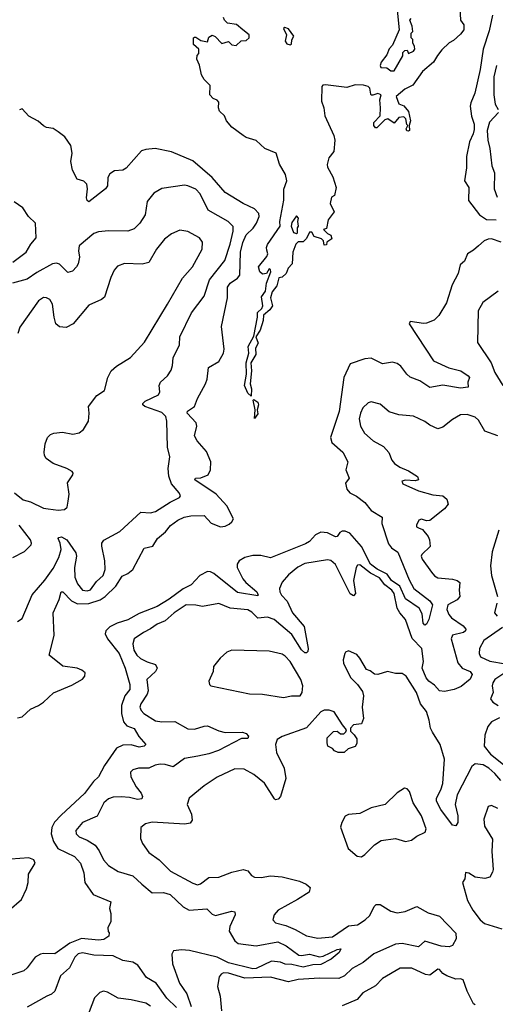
# Model space of a CAD drawing. Extents: x 2057697 to 2160550, y 827490 to 1016834.
# Tile 146 of 256: x 2118879 to 2121809, y 881725 to 887787. Entities that reach past the tile are written whole.
import ezdxf

# ---------------------------------------------------------------- set-up
doc = ezdxf.new("R2010")
doc.units = 0

msp = doc.modelspace()

# ---------------------------------------------------------------- linework, layer by layer
at = {"layer": '0CON20XD'}
for points in [[(2121590, 887865), (2121594, 887785), (2121615.8, 887755), (2121615.8, 887724.2), (2121595, 887697.5), (2121550.7, 887659.3), (2121524.2, 887645.8), (2121479.1, 887600.9), (2121452.4, 887567.6), (2121429.2, 887525), (2121361.1, 887468.9), (2121300, 887385), (2121251.2, 887358.8), (2121197.5, 887315), (2121215, 887270), (2121245, 887257.5), (2121275, 887222.5), (2121287.5, 887165), (2121277.5, 887135), (2121280, 887105), (2121275, 887100), (2121263, 887103), (2121260, 887115), (2121270, 887135), (2121263, 887143), (2121257, 887177), (2121245, 887190), (2121213.9, 887186.1), (2121185, 887150), (2121147, 887177), (2121128.3, 887171.7), (2121078.3, 887121.7), (2121071.7, 887121.7), (2121060, 887135), (2121060, 887155), (2121100, 887195), (2121102.5, 887245), (2121097, 887293), (2121106.7, 887325), (2121085, 887333.3), (2121055, 887322.5), (2121045, 887322.5), (2121041.7, 887328.3), (2121036.2, 887365), (2121025, 887376), (2120996.4, 887383.6), (2120945.8, 887385.8), (2120895, 887370.8), (2120763.1, 887386.9), (2120746, 887384), (2120740, 887375), (2120738.1, 887285), (2120752, 887245), (2120758, 887195), (2120813.8, 887075), (2120820, 887045), (2120813.8, 886975), (2120784.1, 886935.9), (2120772.5, 886895), (2120775, 886880), (2120808.8, 886818.8), (2120828.8, 886755), (2120817.5, 886705), (2120800, 886695), (2120792.5, 886655), (2120816.7, 886605), (2120780, 886555), (2120768.3, 886501.7), (2120750, 886495), (2120775, 886470), (2120795, 886460), (2120801.7, 886438.3), (2120771.7, 886418.3), (2120768.3, 886401.7), (2120755, 886400), (2120750, 886425), (2120738.3, 886438.3), (2120693, 886453), (2120678.3, 886478.3), (2120665, 886480), (2120645, 886440), (2120625, 886420), (2120595, 886420), (2120580, 886405), (2120562.5, 886355), (2120557.5, 886285), (2120533, 886257), (2120520, 886225), (2120495, 886202.5), (2120475, 886197.5), (2120462, 886148), (2120435, 886112.5), (2120424.5, 886075), (2120436.2, 886025), (2120419.4, 886000.6), (2120381.1, 885968.9), (2120379.6, 885935), (2120360.5, 885875), (2120333.3, 885835), (2120348.5, 885795), (2120330.6, 885765), (2120332.9, 885725), (2120303.8, 885675), (2120307.3, 885625), (2120298.2, 885545), (2120307.5, 885515), (2120305, 885470), (2120285, 885487.5), (2120263.3, 885535), (2120276.9, 885605), (2120273.2, 885675), (2120290.9, 885735), (2120287.3, 885775), (2120321.7, 885838.3), (2120344.2, 885955), (2120344, 885985), (2120370.4, 886009.6), (2120377.7, 886025), (2120368.7, 886081.3), (2120393.5, 886115), (2120398.8, 886165), (2120425.6, 886235), (2120425, 886247.5), (2120415, 886252.5), (2120400, 886225), (2120375, 886220), (2120357.5, 886235), (2120350, 886265), (2120400.7, 886329.3), (2120407.5, 886345), (2120401.7, 886368.3), (2120398.8, 886385), (2120405, 886402.5), (2120483.8, 886515), (2120482.5, 886545), (2120505.9, 886675.9), (2120506.1, 886743.9), (2120524.2, 886795), (2120515.6, 886835), (2120478.5, 886898.5), (2120458.8, 886965), (2120388.8, 886995), (2120335, 887043.3), (2120275, 887061.2), (2120255, 887073.8), (2120185.8, 887125.8), (2120153.9, 887163.9), (2120140, 887195), (2120110, 887225), (2120103.3, 887245), (2120105, 887280), (2120095, 887292.5), (2120071.2, 887301.2), (2120050, 887325), (2120051.7, 887381.7), (2120015, 887420), (2119998.3, 887448.3), (2119987, 887507), (2119970, 887545), (2119973, 887567), (2119981.7, 887578.3), (2119982.5, 887605), (2119950, 887635), (2119950, 887675), (2119955, 887680), (2119965, 887680), (2119995, 887660), (2120035, 887650), (2120045, 887680), (2120065, 887692.5), (2120083, 887683), (2120125, 887640), (2120165, 887652.5), (2120185, 887632.5), (2120211.7, 887628.3), (2120243, 887657), (2120275, 887660), (2120293.3, 887675), (2120293.3, 887695), (2120253.9, 887723.9), (2120215, 887757.5), (2120160, 887765), (2120140, 887785), (2120135, 887800)], [(2121204, 887845), (2121216.7, 887725), (2121175, 887630), (2121155, 887607.5), (2121140, 887570), (2121106.7, 887525), (2121100, 887505), (2121103, 887493), (2121141.7, 887491.7), (2121165, 887472.5), (2121185, 887472.5)], [(2121185, 887472.5), (2121240, 887565), (2121240, 887585), (2121251.7, 887598.3), (2121265, 887600), (2121275, 887580), (2121305, 887592.5), (2121312.5, 887605), (2121311.7, 887621.7), (2121300, 887645), (2121300, 887665), (2121290, 887675), (2121290, 887705), (2121300, 887715), (2121297, 887747), (2121282.5, 887785), (2121290, 887795)], [(2121791.5, 887815), (2121771.7, 887718.3), (2121734.7, 887605), (2121715, 887480), (2121682, 887335), (2121657.5, 887275), (2121654.5, 887254.5), (2121663.1, 887193.1), (2121678.5, 887145), (2121678.3, 887111.7), (2121672.9, 887085), (2121650.4, 887035), (2121631.4, 886945), (2121631.4, 886875), (2121620, 886795), (2121645.7, 886755), (2121643.8, 886675), (2121712.2, 886585), (2121755, 886557.6), (2121815, 886555.2)], [(2120545, 887632.4), (2120552.7, 887637.3), (2120555, 887662.5), (2120567.1, 887685), (2120535, 887730), (2120511.7, 887738.3), (2120505, 887733.3), (2120523.4, 887695), (2120515.3, 887655), (2120525, 887639.1), (2120545, 887632.4)], [(2121817, 887505), (2121799.8, 887435), (2121800.4, 887325), (2121808.2, 887268.2), (2121826.2, 887235)], [(2118865, 883489), (2118894.7, 883495.3), (2118945, 883543.1), (2118995, 883565.4), (2119025, 883586.2), (2119086.8, 883643.2), (2119199.4, 883690.6), (2119265, 883726.4), (2119280.5, 883745), (2119281.9, 883765), (2119262.6, 883782.6), (2119233.6, 883793.6), (2119145, 883807.1), (2119060, 883875), (2119090.8, 883995), (2119084.5, 884135), (2119122.1, 884217.9), (2119135, 884264.2), (2119145, 884265.6), (2119198.2, 884208.2), (2119235, 884190.5), (2119305, 884193.7), (2119375, 884214.4), (2119404.7, 884235), (2119470.8, 884299.2), (2119509.7, 884360.3), (2119545, 884376.5), (2119575, 884401.5), (2119645, 884533.1), (2119700, 884545), (2119727.7, 884592.3), (2119776.7, 884633.3), (2119807.4, 884672.6), (2119852.1, 884705), (2119893.1, 884725), (2119933, 884733), (2120015, 884735.3), (2120058.1, 884688.1), (2120115, 884664), (2120145, 884668.8), (2120169.7, 884680.3), (2120186.1, 884695), (2120195.6, 884715), (2120154.4, 884794.4), (2120089.2, 884865), (2119958.2, 884955), (2119961.2, 884965), (2119995, 884967.4), (2120039.1, 884985), (2120054.7, 885015), (2120055.7, 885065), (2120028.8, 885128.8), (2119972.7, 885195), (2119956, 885225), (2119970, 885285), (2119965.6, 885305), (2119911.4, 885365), (2119913.6, 885376.4), (2119956.7, 885405), (2119973.3, 885455), (2120024.5, 885545), (2120033.6, 885575), (2120041.4, 885645), (2120105, 885682.7), (2120134.6, 885735), (2120139.5, 885759.5), (2120121.7, 885898.3), (2120159.4, 886075), (2120160, 886140), (2120175.4, 886165), (2120220.5, 886195), (2120235.7, 886214.3), (2120240, 886355), (2120253.2, 886415), (2120275, 886461.8), (2120316.8, 886503.2), (2120337.6, 886535), (2120354, 886575), (2120351.2, 886595), (2120325, 886622.7), (2120255, 886655.6), (2120145, 886724.3), (2120064.6, 886815), (2119945, 886919.2), (2119813.8, 886973.8), (2119713.3, 886993.3), (2119655, 886988.9), (2119629.8, 886980.2), (2119535, 886873.3), (2119515, 886861.2), (2119463.6, 886856.4), (2119435, 886837.5), (2119421.2, 886815), (2119418.8, 886765), (2119406.7, 886745), (2119305, 886666.7), (2119293.9, 886673.9), (2119290.5, 886690.5), (2119297.5, 886745), (2119292, 886775), (2119275, 886793.8), (2119232.5, 886805), (2119205, 886860), (2119193.8, 886915), (2119201.2, 886965), (2119193.6, 887013.6), (2119156.4, 887066.4), (2119115, 887097.5), (2119085, 887117.5), (2119045, 887122.5), (2119025, 887133.3), (2118992.3, 887162.3), (2118935, 887193.3), (2118895, 887237.5), (2118877, 887233)], [(2121828.2, 887215), (2121773.9, 887156.1), (2121758.5, 887105), (2121762, 887045), (2121774.8, 886995), (2121788.3, 886888.3), (2121804.7, 886844.7), (2121801.2, 886745), (2121820, 886695)], [(2118865, 884082.9), (2118895, 884101.2), (2118955, 884246), (2119034, 884336), (2119085, 884407.5), (2119119.2, 884475), (2119134.2, 884525), (2119129.2, 884565), (2119116, 884594), (2119120.2, 884599.8), (2119135.8, 884604.2), (2119169.5, 884585), (2119223.8, 884505), (2119228, 884485), (2119217.3, 884415), (2119219.1, 884355), (2119235, 884312.9), (2119265, 884275.6), (2119295, 884271.2), (2119315, 884277.3), (2119352.1, 884327.9), (2119392.1, 884365), (2119405, 884402.5), (2119403.5, 884456.5), (2119384.5, 884545.5), (2119385.7, 884565), (2119397, 884583), (2119495, 884635.8), (2119624.3, 884755.7), (2119685, 884750.8), (2119715, 884758.6), (2119805, 884817.1), (2119862.5, 884845), (2119868.8, 884855), (2119861.2, 884875), (2119815, 884928.8), (2119797.1, 884977.1), (2119794.2, 885025), (2119802.9, 885095), (2119789, 885155), (2119785.5, 885315), (2119779.6, 885345), (2119755, 885368.7), (2119650, 885405), (2119638.1, 885415), (2119638.1, 885425), (2119651.7, 885438.3), (2119735, 885478), (2119741.9, 885495), (2119738, 885535), (2119746.2, 885555), (2119790, 885595), (2119811.2, 885628.8), (2119820.9, 885659.1), (2119824.6, 885705.4), (2119863.1, 885785), (2119864.5, 885835), (2119937.5, 885982.5), (2120014.6, 886085), (2120047.9, 886185), (2120141.8, 886305), (2120175.8, 886405), (2120194.5, 886484.5), (2120194.6, 886514.6), (2120162.9, 886545), (2120040, 886615), (2119990.5, 886715), (2119965, 886744.4), (2119915.3, 886765.3), (2119895, 886767.9), (2119755, 886748.6), (2119705, 886719.2), (2119665, 886668.8), (2119651.8, 886585), (2119618.9, 886535), (2119585, 886499.2), (2119545, 886485.8), (2119425, 886487.9), (2119365, 886481.1), (2119335, 886470.6), (2119245.8, 886395), (2119240.6, 886365), (2119247.1, 886325), (2119238.1, 886285), (2119229.4, 886265), (2119205, 886238.6), (2119175, 886230), (2119125, 886281.5), (2119105, 886287.7), (2119081.2, 886285), (2118985, 886230.6), (2118925, 886188.9), (2118835, 886165.5)], [(2118836, 886295), (2118918.9, 886355), (2118948.1, 886405), (2118981.2, 886445), (2118976.7, 886535), (2118933.6, 886576.4), (2118898.5, 886628.5), (2118845.5, 886665.5)], [(2120585, 886470), (2120590, 886475), (2120590, 886505), (2120597.5, 886515), (2120593.3, 886545), (2120597.5, 886565), (2120585, 886580), (2120555, 886538), (2120550.5, 886515), (2120565, 886477.5), (2120585, 886470)], [(2118846.7, 884875), (2118900.5, 884830.5), (2118945, 884818.5), (2119025, 884780.4), (2119054.7, 884774.7), (2119115, 884766.7), (2119155, 884772.5), (2119172, 884785), (2119176.9, 884823.1), (2119184.4, 884865), (2119172.9, 884935), (2119206.7, 884985), (2119207.5, 884995), (2119202.5, 885005), (2119170, 885025), (2119085, 885054.4), (2119042.9, 885085), (2119031.9, 885105), (2119030.6, 885125), (2119036, 885175), (2119050, 885215), (2119067.7, 885232.3), (2119088.8, 885241.2), (2119143, 885247), (2119205.6, 885234.4), (2119245, 885244.2), (2119272, 885265), (2119303.1, 885315), (2119307.1, 885365), (2119302.9, 885405), (2119355, 885473.1), (2119400.8, 885505), (2119421.1, 885585), (2119442.2, 885625), (2119475, 885654.4), (2119561.7, 885708.3), (2119648.1, 885801.9), (2119788.9, 886035), (2119882.5, 886195), (2119943.3, 886265), (2120003.6, 886375), (2120005, 886417.5), (2119986, 886445), (2119915, 886483.1), (2119865, 886491.4), (2119815, 886468.9), (2119771.4, 886435), (2119721.9, 886375), (2119675, 886292.9), (2119632.6, 886282.6), (2119525, 886286.7), (2119480.7, 886269.3), (2119460, 886245), (2119440.3, 886199.7), (2119400.3, 886079.7), (2119383.3, 886065), (2119305, 886030), (2119209.2, 885915), (2119165, 885893.1), (2119125, 885897.1), (2119101.9, 885915), (2119091.1, 885955), (2119080.9, 886035), (2119065, 886064.2), (2119045, 886075.7), (2119025, 886077.1), (2118995, 886057.1), (2118879.5, 885895), (2118866.5, 885855)], [(2121845, 886418), (2121785, 886437.2), (2121765, 886435.7), (2121739.6, 886425), (2121705, 886395.8), (2121675, 886367.8), (2121636.9, 886345), (2121618.8, 886301.2), (2121591.7, 886278.3), (2121580, 886225), (2121543.1, 886155), (2121508.6, 886045), (2121461.2, 885965), (2121432.3, 885937.7), (2121385, 885918.8), (2121366.4, 885916.4), (2121285, 885930), (2121277.5, 885915), (2121427.6, 885687.6), (2121523.3, 885643.3), (2121595.6, 885625), (2121641.4, 885595), (2121649.2, 885585), (2121640, 885555), (2121642.5, 885525), (2121595, 885519.4), (2121485, 885537.5), (2121405, 885522.7), (2121343.9, 885563.9), (2121285, 885585.9), (2121264.6, 885605), (2121226, 885655), (2121205, 885670.3), (2121175, 885678.4), (2121115, 885667.7), (2121045, 885703.4), (2121005, 885698.9), (2120915, 885668), (2120876.4, 885585), (2120846, 885375), (2120794.5, 885215), (2120801.4, 885185), (2120869.2, 885125), (2120900, 885065), (2120888, 885015), (2120909.2, 884965), (2120885.7, 884934.3), (2120895, 884897.5), (2120913.1, 884875), (2120953.2, 884853.2), (2121004.2, 884814.2), (2121045, 884764.4), (2121111.2, 884725), (2121109.2, 884685), (2121150.7, 884560.7)], [(2121826.2, 886115), (2121733.1, 886046.9), (2121704.2, 885994.2), (2121699.5, 885799.5), (2121782.9, 885675), (2121806.5, 885615), (2121855.4, 885535)], [(2121825, 885226.1), (2121744.7, 885254.7), (2121705, 885320.6), (2121685, 885340), (2121635, 885355.6), (2121595, 885354.2), (2121544.5, 885325.5), (2121485, 885279.2), (2121455, 885268), (2121405, 885290.8), (2121375, 885314), (2121305.6, 885345.6), (2121214.4, 885354.4), (2121155, 885372.5), (2121099.7, 885419.7), (2121045, 885434), (2121025, 885428.8), (2120993.4, 885396.6), (2120977.5, 885365), (2120970.3, 885329.7), (2120977.8, 885285), (2121002.2, 885242.2), (2121056, 885195), (2121119.4, 885159.4), (2121153.2, 885123.2), (2121171.8, 885075), (2121188.4, 885055), (2121221.2, 885031.2), (2121275, 885010), (2121329.2, 884975), (2121335, 884954), (2121315, 884948.9), (2121255, 884953.1), (2121233.8, 884945), (2121238.8, 884928.8), (2121335.5, 884885.5), (2121425, 884862.7), (2121485.4, 884855.4), (2121510.8, 884835), (2121518, 884805), (2121496.2, 884775), (2121405, 884704.3), (2121385, 884701.2), (2121355, 884711.2), (2121337.8, 884705), (2121322.5, 884675), (2121324.3, 884665), (2121335, 884659.2), (2121359.4, 884649.4), (2121395.9, 884605.9), (2121404.5, 884585), (2121407, 884543), (2121356.2, 884495), (2121352.5, 884485), (2121359.2, 884465), (2121415.5, 884385), (2121435, 884362.7), (2121455, 884351.3), (2121545, 884341.8), (2121573.9, 884333.9), (2121591.3, 884321.3), (2121585.4, 884275), (2121590.5, 884235), (2121574.4, 884215), (2121516.7, 884185), (2121511.1, 884155), (2121522.7, 884125), (2121538.9, 884105), (2121610, 884055), (2121627.1, 884035), (2121625.6, 884025), (2121612.5, 884015), (2121545, 883997.9), (2121536.6, 883975), (2121578, 883828), (2121603.9, 883793.9), (2121655, 883774.7), (2121666.3, 883756.3), (2121655, 883727.5), (2121598, 883682), (2121555, 883662.6), (2121495, 883651.5), (2121464.3, 883654.3), (2121435, 883690), (2121400, 883715), (2121382.9, 883735), (2121358.6, 883795), (2121367, 883835), (2121356.4, 883915), (2121297.1, 883977.1), (2121254.7, 884095), (2121220.3, 884135), (2121204.8, 884164.8), (2121185, 884255.3), (2121170.7, 884275), (2121127.8, 884307.8), (2121095, 884350.5), (2121039.8, 884379.8), (2120975, 884430), (2120960.5, 884429.5), (2120951.5, 884415), (2120934.4, 884334.4), (2120947.1, 884255), (2120935, 884240), (2120915, 884252), (2120825, 884433.6), (2120795, 884458.2), (2120775, 884461.5), (2120635, 884439.2), (2120592.9, 884417.1), (2120535, 884370), (2120495.4, 884324.6), (2120479.5, 884285), (2120481.2, 884265), (2120491.8, 884245), (2120527.3, 884207.3), (2120558.6, 884135), (2120631.9, 884051.9), (2120655.8, 883915), (2120653.1, 883896.9), (2120645, 883889.3), (2120635, 883888.7), (2120615, 883907.1), (2120555, 884002.7), (2120446.4, 884095), (2120405, 884109.5), (2120345, 884102.8), (2120309.5, 884139.5), (2120285, 884153.2), (2120175, 884164), (2120105, 884192.7), (2120005, 884174.6), (2119965, 884183.1), (2119905, 884184.5), (2119830, 884135), (2119775, 884086.2), (2119725, 884066.2), (2119685, 884036.2), (2119642.5, 884015), (2119583.8, 883976.2), (2119576.2, 883945), (2119582, 883905), (2119601.2, 883875), (2119623.8, 883855), (2119665, 883833.3), (2119715, 883817.5), (2119725.6, 883795), (2119715.5, 883774.5), (2119662.2, 883725), (2119670.6, 883655), (2119664.3, 883635), (2119624.6, 883575), (2119620, 883555), (2119626.4, 883535), (2119643.6, 883515), (2119715, 883471.1), (2119755, 883463.8), (2119835, 883467.1), (2119915, 883421.2), (2119955, 883418.5), (2120015, 883437.8), (2120035, 883438.6), (2120105, 883409.4), (2120145, 883399.5), (2120251.1, 883401.1), (2120275, 883392.2), (2120289.1, 883375), (2120285, 883362.5), (2120245, 883361.5), (2120103.2, 883286.8), (2120043.8, 883266.2), (2119976.7, 883253.3), (2119895, 883237.8), (2119825, 883186.6), (2119775, 883201.8), (2119745, 883203.4), (2119712.7, 883197.3), (2119675, 883179.6), (2119611.1, 883178.9), (2119575, 883168.6), (2119562.5, 883155), (2119564.3, 883125), (2119596.5, 883065), (2119626.2, 883025), (2119634.5, 883005), (2119630.6, 882989.4), (2119605, 882985.4), (2119555, 882999.2), (2119505, 883002.2), (2119455, 883000), (2119425, 882990.3), (2119396.8, 882965), (2119356.2, 882883.8), (2119265.7, 882845), (2119225.5, 882795), (2119226.9, 882775), (2119245, 882756.7), (2119295, 882736.2), (2119344.3, 882704.3), (2119369.3, 882669.3), (2119395.2, 882615.2), (2119425, 882580.5), (2119485, 882541.8), (2119575, 882516.4), (2119632.2, 882465)], [(2120325, 885332.5), (2120329.2, 885385), (2120317.5, 885445), (2120321.7, 885448.3), (2120345, 885432.9), (2120350, 885415), (2120342, 885385), (2120345, 885360), (2120325, 885332.5)], [(2118836, 884475), (2118908, 884512), (2118949.2, 884555), (2118952.5, 884565), (2118945.8, 884585), (2118876.2, 884675)], [(2121150.7, 884560.7), (2121168.9, 884535), (2121208.3, 884508.3), (2121278.3, 884338.3), (2121307.5, 884285), (2121405, 884210), (2121421.4, 884185), (2121399.4, 884095), (2121385, 884066.2), (2121375, 884060), (2121365, 884072.5), (2121358.3, 884128.3), (2121340.5, 884165), (2121255, 884222), (2121220, 884300), (2121169.5, 884335), (2121143.2, 884373.2), (2121080.9, 884405), (2121040.9, 884435), (2120984.6, 884544.6), (2120912.7, 884625), (2120885, 884638.4), (2120865, 884638.8), (2120850.3, 884629.7), (2120835, 884605.8), (2120825, 884603.3), (2120775, 884628), (2120735, 884631.6), (2120700.4, 884615), (2120665, 884574.6), (2120640.6, 884560.6), (2120425, 884473), (2120365, 884487.8), (2120315, 884488.5), (2120265.4, 884475), (2120230, 884455), (2120218.8, 884435), (2120218.8, 884415), (2120254.3, 884344.3), (2120272.2, 884322.2), (2120340, 884265), (2120348.6, 884245), (2120345, 884240.8), (2120220.5, 884260.5), (2120075, 884377.1), (2120055, 884387.9), (2120035, 884390), (2119989.6, 884365), (2119935, 884307.6), (2119885, 884282.8), (2119800.2, 884219.8), (2119725.4, 884174.6), (2119615, 884131.4), (2119545, 884092.5), (2119478.4, 884071.6), (2119435, 884049.2), (2119408.9, 884025), (2119405.9, 884005), (2119418.9, 883975), (2119490.9, 883885), (2119528, 883795), (2119557.7, 883695), (2119556.6, 883663.4), (2119526.2, 883623.8), (2119505.6, 883565), (2119505.6, 883515.6), (2119518.2, 883465), (2119539.2, 883439.2), (2119585, 883423.6), (2119612.9, 883372.9), (2119656.7, 883325), (2119645.5, 883314.5), (2119615, 883308.5), (2119565, 883322.1), (2119515, 883321.5), (2119475, 883302.3), (2119400.5, 883195), (2119364, 883125), (2119333.6, 883096.4), (2119277.9, 883022.1), (2119135, 882889.4), (2119093.3, 882846.7), (2119077.2, 882812.8), (2119073.5, 882775), (2119087.5, 882727.5), (2119114.7, 882684.7), (2119215.8, 882635), (2119254.4, 882595), (2119273.1, 882535), (2119279.5, 882475), (2119331.2, 882401.2), (2119440, 882355), (2119432.5, 882315), (2119440, 882285), (2119440, 882235), (2119422.5, 882195), (2119423, 882173), (2119430, 882165), (2119427.5, 882145), (2119397.5, 882125), (2119365, 882120.8), (2119258.9, 882131.1), (2119188.4, 882101.6), (2119095, 882035.9), (2119025, 882038.5), (2119007.1, 882032.9), (2118973.8, 882016.2), (2118925, 881950), (2118905, 881932), (2118787.3, 881892.7)], [(2121831.5, 884645), (2121789.7, 884510.3), (2121780, 884425), (2121785.7, 884365), (2121821.5, 884235)], [(2121819.1, 884195), (2121804.2, 884135), (2121820.8, 884115)], [(2121853.6, 884045), (2121739.2, 883965), (2121712.1, 883915), (2121709.1, 883885), (2121718.6, 883865), (2121775, 883837.8), (2121871.7, 883821.7)], [(2121842.4, 883102.4), (2121805.4, 883145.4), (2121769.1, 883179.1), (2121735, 883200.2), (2121685, 883205.2), (2121665, 883189.1), (2121574.8, 883015), (2121561.3, 882955), (2121577.5, 882885), (2121578.8, 882845), (2121565, 882822.9), (2121545, 882827.3), (2121473.9, 882925), (2121446.7, 882975), (2121446.8, 882995), (2121473.8, 883046.2), (2121486.1, 883085), (2121495.2, 883235), (2121468.4, 883325), (2121421.3, 883401.3), (2121409.1, 883425), (2121402.1, 883475), (2121385, 883528), (2121348, 883575), (2121323.2, 883645), (2121259.2, 883745), (2121235, 883762), (2121195, 883761.2), (2121145, 883773.3), (2121085, 883756.2), (2121065, 883756.7), (2121038.3, 883778.3), (2121015, 883786.7), (2120975, 883856.7), (2120955, 883878.8), (2120905, 883902), (2120886, 883894), (2120881.2, 883885), (2120870.8, 883845), (2120872.9, 883825), (2120916.8, 883736.8), (2120960, 883695), (2120991.7, 883651.7), (2120997.1, 883625), (2120989.2, 883555), (2120997.8, 883485), (2120985, 883452.5), (2120934.7, 883445.3), (2120916, 883425), (2120917, 883407), (2120940, 883385), (2120955, 883360), (2120955, 883330), (2120945, 883313.3), (2120901.7, 883298.3), (2120877.5, 883275), (2120840, 883275), (2120817.5, 883285), (2120805, 883300), (2120777.5, 883315), (2120773.8, 883335), (2120774.1, 883365.9), (2120812.5, 883405), (2120835, 883407.5), (2120855, 883390), (2120875, 883390), (2120888.3, 883401.7), (2120892.5, 883415), (2120867.5, 883445), (2120815.4, 883525.4), (2120785, 883535.6), (2120754.4, 883535.6), (2120734.5, 883525.5), (2120645, 883427.5), (2120495, 883373.1), (2120466, 883355), (2120455.6, 883325), (2120460.5, 883275), (2120508.8, 883178.8), (2120517.8, 883115), (2120485.6, 883005), (2120472.1, 882987.9), (2120455, 882984.3), (2120449.1, 882989.1), (2120387, 883087), (2120320.7, 883140.7), (2120262.4, 883172.4), (2120205, 883174.4), (2120096.3, 883123.7), (2120015, 883070), (2119922, 882995), (2119910.8, 882955), (2119936.3, 882896.3), (2119941.3, 882858.7), (2119929.8, 882840.2), (2119896.7, 882833.3), (2119694, 882846), (2119654.4, 882835.6), (2119626, 882814), (2119622.9, 882745), (2119635.6, 882715.6), (2119675, 882658.8), (2119738.8, 882615), (2119808, 882545), (2119945, 882470.6), (2119975, 882461.4), (2119993.2, 882466.8), (2120045, 882506), (2120105, 882508.1), (2120185, 882539.5), (2120255, 882554), (2120285, 882546.2), (2120307.3, 882517.3), (2120325, 882507.5), (2120365.8, 882505.8), (2120425, 882516.5), (2120495, 882510), (2120603.2, 882483.2), (2120643.3, 882465), (2120668, 882445), (2120662, 882415), (2120589.4, 882370.6), (2120470.8, 882305), (2120445.8, 882275), (2120438, 882245), (2120455, 882226), (2120519.3, 882209.3), (2120575, 882186.2), (2120645, 882145.7), (2120715, 882133.2), (2120805, 882139.7), (2120905, 882208.8), (2120959.2, 882215), (2121007.9, 882245), (2121035, 882271.5), (2121062.3, 882327.7), (2121075, 882340), (2121099.1, 882339.1), (2121165, 882297.6), (2121205, 882289.2), (2121254.3, 882295.7), (2121325, 882326.9), (2121395, 882287.4), (2121465, 882266.9), (2121565, 882162.2), (2121567.7, 882127.7), (2121545, 882086.6), (2121525, 882078.9), (2121475, 882083.9), (2121375, 882114.1), (2121335, 882078.2), (2121235, 882098.4), (2121195, 882095.1), (2121061.1, 882035), (2120995, 881982.2), (2120926.4, 881945), (2120879.9, 881900.1), (2120845, 881884.7), (2120725, 881885.9), (2120595, 881877.5), (2120535, 881862.9), (2120425, 881891.1), (2120265, 881886.4), (2120165, 881916.1), (2120135, 881917.8), (2120119.8, 881910.2), (2120108.6, 881895), (2120096.9, 881835), (2120113.3, 881775), (2120122.7, 881685)], [(2120505, 883614.2), (2120553.9, 883623.9), (2120607.5, 883625), (2120620, 883645), (2120622.9, 883685), (2120610.4, 883725), (2120545.4, 883835), (2120515, 883869.2), (2120495, 883881.4), (2120415, 883899.5), (2120185, 883906), (2120155.9, 883894.1), (2120113, 883857), (2120072.5, 883805), (2120070, 883775), (2120043.8, 883715), (2120047.5, 883695), (2120056.4, 883686.4), (2120295, 883635.7), (2120375, 883633.8), (2120505, 883614.2)], [(2121879.5, 883775), (2121806.9, 883725), (2121792.8, 883705), (2121789.1, 883685), (2121796.2, 883645), (2121779.6, 883605), (2121793.5, 883585), (2121826.7, 883565)], [(2121835, 883488.8), (2121785, 883463.3), (2121763.6, 883435), (2121745, 883382), (2121739.5, 883315), (2121779.1, 883265), (2121931.5, 883145)], [(2120985, 882634), (2121005, 882646.7), (2121065, 882706.7), (2121105, 882733.8), (2121195, 882746.2), (2121255, 882727.5), (2121293.6, 882736.4), (2121325, 882760), (2121377.5, 882785), (2121382.5, 882805), (2121353.8, 882885), (2121303.8, 882965), (2121280, 883035), (2121265, 883052.5), (2121250, 883055), (2121205, 883026.7), (2121130, 882955), (2121044.7, 882935.3), (2120975, 882900), (2120905, 882893.3), (2120885, 882882.5), (2120863.3, 882845), (2120856.2, 882815), (2120902, 882685), (2120957.7, 882637.7), (2120985, 882634)], [(2121825, 882930), (2121785, 882948.8), (2121765, 882942.5), (2121738.8, 882865), (2121742.3, 882822.3), (2121792.5, 882742.5), (2121787.3, 882665), (2121796.5, 882555), (2121792.4, 882537.6), (2121775, 882508.8), (2121745, 882500), (2121685, 882508.6), (2121645, 882533.3), (2121625, 882537.5), (2121621.7, 882498.3), (2121607.5, 882475), (2121638, 882365), (2121670, 882305), (2121715.8, 882245), (2121741.9, 882221.9), (2121849.2, 882189.2)], [(2118815, 882303.9), (2118889.3, 882370.7), (2118921.7, 882435), (2118931.1, 882475), (2118933.2, 882526.8), (2118973.2, 882595), (2118966.2, 882615), (2118935, 882626.5), (2118825, 882617.9)], [(2119632.2, 882465), (2119695, 882411.2), (2119765, 882412.7), (2119805, 882401.2), (2119885, 882324.6), (2119923.8, 882305), (2120032.6, 882312.6), (2120065, 882280.6), (2120085, 882271.9), (2120185, 882297.5), (2120203.3, 882295), (2120205.5, 882275), (2120172.7, 882205), (2120168.7, 882175), (2120203.9, 882115), (2120225, 882099.7), (2120335, 882085.8), (2120470.1, 882110.1), (2120521.2, 882085), (2120598, 882028), (2120615, 882025.3), (2120665, 882033.8), (2120725, 882018.1), (2120748.5, 882021.5), (2120835, 882063.3), (2120856.7, 882066.7), (2120846.7, 882045), (2120797.2, 882002.8), (2120735, 881970.3), (2120685, 881968.5), (2120625, 881953.2), (2120555, 881970), (2120515, 881972.7), (2120485, 881985.3), (2120430.1, 881989.9), (2120335, 881945.5), (2120315, 881943.1), (2120165, 881980.8), (2120095, 882015.2), (2119925, 882055.8), (2119875, 882061.1), (2119825.8, 882054.2), (2119815.8, 882034.2), (2119821.2, 881975), (2119863.9, 881855), (2119909.3, 881789.3), (2119935, 881711.1)], [(2119845.7, 881705.7), (2119785, 881762.5), (2119718.9, 881855), (2119660.3, 881890.3), (2119605.9, 881965), (2119575, 881985.3), (2119515, 881994.5), (2119455, 882023.6), (2119335, 882028.3), (2119265, 882042.9), (2119240, 882035), (2119218.1, 882015), (2119185, 881948.6), (2119130.6, 881899.4), (2119094.7, 881805.3), (2119075, 881787.8), (2119045.4, 881774.6), (2118925, 881707.9)], [(2121685, 881721), (2121675, 881727.4), (2121635.8, 881805), (2121610, 881875), (2121595, 881881.3), (2121565, 881880.8), (2121509.9, 881899.9), (2121486.5, 881915), (2121465, 881939.2), (2121455, 881940.8), (2121405.5, 881904.5), (2121378.9, 881908.9), (2121295, 881948.1), (2121223.4, 881946.6), (2121115, 881882.9), (2121070.9, 881839.1), (2120992, 881795), (2120958.8, 881755), (2120864.5, 881715.5)], [(2119685, 881714.3), (2119655, 881731.4), (2119565, 881753.3), (2119485, 881762.5), (2119420.3, 881800.3), (2119395, 881806), (2119372.7, 881797.3), (2119338.8, 881765), (2119290.8, 881635)]]:
    msp.add_lwpolyline(points, dxfattribs=at)

doc.saveas('drawing.dxf')
